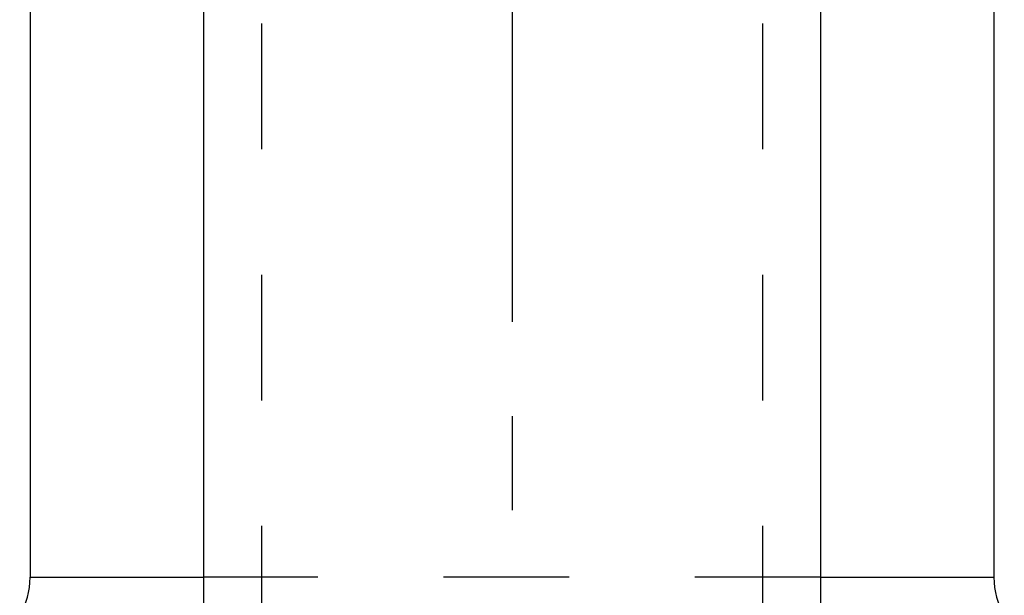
# Model space of a CAD drawing. Header units: millimetres. Extents: x 416 to 584, y 372 to 628.
# Tile 3 of 6: x 474 to 526, y 511 to 541. Entities that reach past the tile are written whole.
import ezdxf

# ---------------------------------------------------------------- set-up
doc = ezdxf.new("R2010")
doc.units = ezdxf.units.MM
doc.header["$LTSCALE"] = 65.185185
doc.linetypes.add('CENTER', pattern=[0.6, 0.375, -0.075, 0.075, -0.075])
doc.linetypes.add('HIDDEN', pattern=[0.2, 0.1, -0.1])
for name, color, linetype in [('ACHSEN_S', 7, 'CONTINUOUS'), ('FLAECHEN', 7, 'CONTINUOUS'), ('KOERPER', 7, 'CONTINUOUS'), ('KONST.EL_MIT_GEO', 7, 'CONTINUOUS')]:
    doc.layers.add(name, color=color, linetype=linetype)

msp = doc.modelspace()

# ---------------------------------------------------------------- linework, layer by layer
at = {"layer": 'ACHSEN_S', "color": 2, "linetype": 'CENTER'}
msp.add_line((500, 627.5), (500, 372.5), dxfattribs=at)
at = {"layer": 'FLAECHEN', "color": 8, "linetype": 'HIDDEN'}
for p, q in [((487, 605.5), (487, 491.5)), ((513, 605.5), (513, 491.5))]:
    msp.add_line(p, q, dxfattribs=at)
at = {"layer": 'FLAECHEN', "color": 7, "linetype": 'Continuous'}
for p, q in [((484, 604.5), (484, 479.5)), ((516, 604.5), (516, 479.5)), ((475, 561), (475, 511.572)), ((525, 561), (525, 511.572))]:
    msp.add_line(p, q, dxfattribs=at)
at = {"layer": 'KOERPER', "color": 7, "linetype": 'Continuous'}
for p, q in [((484, 604.5), (484, 479.5)), ((516, 604.5), (516, 479.5))]:
    msp.add_line(p, q, dxfattribs=at)
at = {"layer": 'KONST.EL_MIT_GEO', "color": 8, "linetype": 'HIDDEN'}
for p, q in [((487, 605.5), (487, 491.5)), ((513, 605.5), (513, 491.5)), ((516, 511.572), (484, 511.572))]:
    msp.add_line(p, q, dxfattribs=at)
at = {"layer": 'KONST.EL_MIT_GEO', "color": 7, "linetype": 'Continuous'}
for p, q in [((475, 561), (475, 511.572)), ((525, 561), (525, 511.572)), ((475, 511.572), (484, 511.572)), ((516, 511.572), (525, 511.572))]:
    msp.add_line(p, q, dxfattribs=at)
for centre, start, end in [((471, 511.572), 330, 360), ((529, 511.572), 180, 210)]:
    msp.add_arc(centre, 4, start, end, dxfattribs=at)

doc.saveas('drawing.dxf')
